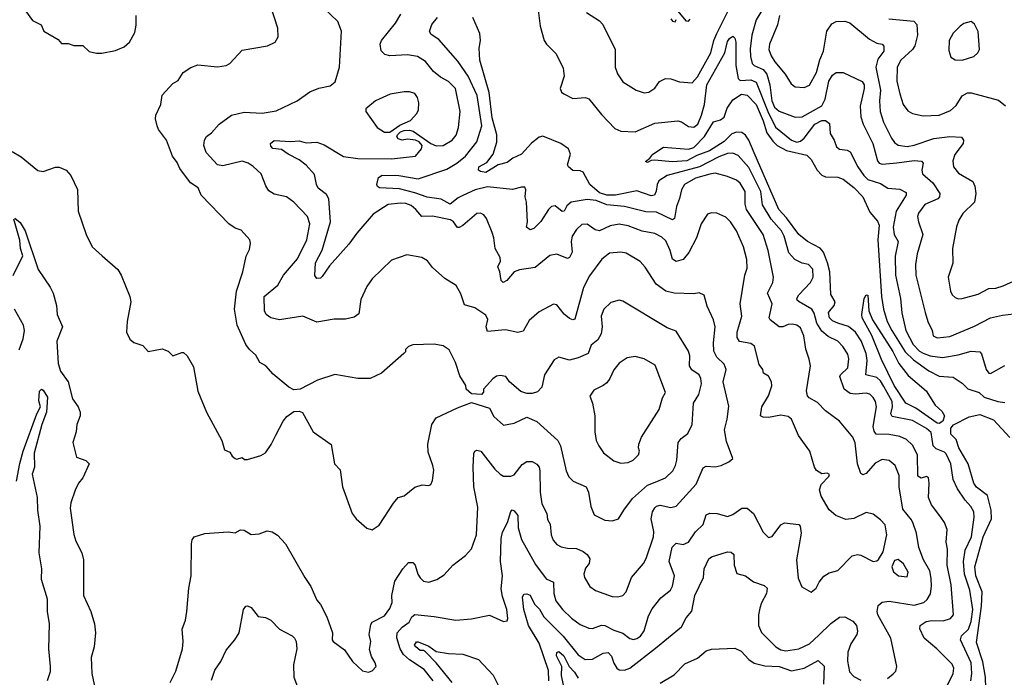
# Model space of a CAD drawing. Extents: x 1245432 to 1420865, y 606325 to 671314.
# Tile 13 of 256: x 1280293 to 1285832, y 617564 to 621262. Entities that reach past the tile are written whole.
import ezdxf

# ---------------------------------------------------------------- set-up
doc = ezdxf.new("R2010")
doc.units = 0

msp = doc.modelspace()

# ---------------------------------------------------------------- linework, layer by layer
at = {"layer": '0CON20XD'}
for points in [[(1284564.7, 621475), (1284435, 621261.1), (1284410.7, 621175), (1284402.7, 621097.3), (1284403.4, 621055), (1284414.1, 621015), (1284424.3, 621004.3), (1284475, 620981.9), (1284495.6, 620955), (1284513.5, 620895), (1284524.6, 620805), (1284539.6, 620769.6), (1284565, 620747), (1284655, 620714.1), (1284695, 620715.4), (1284805, 620778.5), (1284824, 620816), (1284844.3, 620915.7), (1284865, 620950), (1284885, 620964.5), (1284925, 620964.3), (1285031.9, 620915), (1285042.7, 620895), (1285044.1, 620875), (1285020.7, 620775), (1285024.1, 620715), (1285037.1, 620675), (1285092.1, 620565), (1285118.6, 620468.6), (1285128.1, 620455), (1285145, 620449.4), (1285226.7, 620456.7), (1285325, 620470.5), (1285366.3, 620466.3), (1285375.5, 620455), (1285367.5, 620415), (1285372.1, 620395), (1285428.8, 620345), (1285468.8, 620285), (1285466.7, 620265), (1285457.1, 620255), (1285385, 620223.5), (1285348.8, 620175), (1285343.8, 620155), (1285348.5, 620125), (1285373.6, 620053.6), (1285341.6, 619945), (1285331.3, 619885), (1285334.1, 619825), (1285386, 619616), (1285400.9, 619565), (1285426.9, 619515), (1285432.5, 619485), (1285455, 619473.5), (1285525, 619480.9), (1285665, 619538.6), (1285755, 619585.3), (1285820.9, 619600.9), (1285885, 619608.1)], [(1281733.5, 618925), (1281774.3, 619005), (1281795, 619031.2), (1281835, 619058.8), (1281865, 619060), (1281883, 619053), (1281944, 618945), (1282045, 618873.3), (1282064.4, 618764.4), (1282095, 618730), (1282108, 618635), (1282163.3, 618485), (1282186.1, 618456.1), (1282245, 618403.3), (1282275, 618393.3), (1282315, 618420), (1282395.7, 618544.3), (1282422.5, 618575), (1282455, 618584), (1282515, 618633.3), (1282557, 618647), (1282595, 618642.5), (1282605, 618647.5), (1282615, 618670), (1282621.7, 618728.3), (1282617.8, 618755), (1282590.5, 618830.5), (1282587.9, 618875), (1282610.5, 618985), (1282636.4, 619023.6), (1282755, 619080), (1282835, 619108.8), (1282935, 619076.7), (1282960.7, 619030.7), (1283015, 618982.5), (1283075, 618992.5), (1283145, 619026.7), (1283202.7, 619002.7), (1283319.2, 618895), (1283334.4, 618865), (1283366.9, 618725), (1283381.8, 618691.8), (1283407.2, 618667.2), (1283478.9, 618635), (1283492.3, 618605), (1283505.5, 618525.5), (1283525, 618477.5), (1283585, 618447.5), (1283626.6, 618443.4), (1283661.2, 618455), (1283691.1, 618505), (1283741, 618569), (1283825, 618644.6), (1283876.2, 618665), (1283925, 618686.2), (1283967.1, 618725), (1283982.7, 618755), (1283989.7, 618785), (1283996.6, 618885), (1284013.1, 618906.9), (1284050.6, 618935), (1284076.7, 618985), (1284082.7, 619105), (1284113.6, 619155), (1284128.2, 619215), (1284124.4, 619245), (1284114.4, 619265), (1284074.1, 619294.1), (1284060, 619315), (1284062.1, 619372.1), (1284055, 619398.8), (1283985, 619510.6), (1283935, 619530), (1283685, 619679.2), (1283665, 619684.2), (1283617.6, 619672.4), (1283578.6, 619635), (1283563.6, 619595), (1283569.1, 619535), (1283564.1, 619495), (1283545, 619461.5), (1283508, 619432), (1283490.6, 619385), (1283435, 619360.5), (1283385, 619348.2), (1283325, 619364.2), (1283299.7, 619350.3), (1283245.7, 619265), (1283230.5, 619195), (1283205, 619170), (1283175, 619159.5), (1283145, 619160.5), (1283111.7, 619171.7), (1283047.5, 619225), (1283027.5, 619255), (1282995, 619261.2), (1282975, 619257.5), (1282955, 619243.3), (1282902.5, 619185), (1282901.7, 619168.3), (1282890, 619155), (1282835, 619157.5), (1282803.9, 619183.9), (1282802.5, 619205), (1282768.8, 619258.8), (1282743.6, 619333.6), (1282708, 619405), (1282675, 619428.6), (1282625, 619437.5), (1282505, 619433.3), (1282480, 619425), (1282463, 619407), (1282462.5, 619395), (1282453.3, 619385), (1282328.8, 619275), (1282265, 619244.3), (1282195.9, 619244.1), (1282065, 619266.2), (1281967.5, 619235), (1281870, 619185), (1281835, 619180), (1281806.7, 619195), (1281718.8, 619268.8), (1281676.7, 619315), (1281643.3, 619335), (1281621.2, 619375), (1281585, 619406.7), (1281565.5, 619435.5), (1281516.5, 619545), (1281500.9, 619635), (1281513.3, 619735), (1281548.9, 619845), (1281567.7, 619932.3), (1281585, 619970), (1281591.2, 620005), (1281588, 620025), (1281538.3, 620078.3), (1281505, 620090), (1281470, 620115), (1281313.3, 620275), (1281295.9, 620315.9), (1281254.4, 620344.4), (1281192.9, 620425), (1281178.3, 620458.3), (1281152.5, 620495), (1281119.4, 620585), (1281074.4, 620644.4), (1281065.6, 620665.6), (1281056.9, 620705), (1281058.6, 620725), (1281085.8, 620784.2), (1281095, 620837.5), (1281155, 620902.5), (1281185, 620920), (1281212.5, 620965), (1281255, 620994), (1281295, 621008), (1281405, 620997.5), (1281455, 621004), (1281474.2, 621015.8), (1281545, 621091.2), (1281687.5, 621115), (1281730, 621135), (1281746.2, 621165), (1281744.2, 621215), (1281705, 621336)], [(1281896.2, 618125), (1281931.2, 618075), (1281965, 617997.5), (1281985, 617973.3), (1282020.6, 617905), (1282051.8, 617815), (1282050.6, 617775), (1282055.7, 617765), (1282119.7, 617719.7), (1282165, 617652.5), (1282220.7, 617600.7), (1282255, 617592.5), (1282275, 617600), (1282297.5, 617625), (1282293.3, 617645), (1282271.2, 617681.2), (1282261.2, 617721.2), (1282268.6, 617765), (1282258.1, 617805), (1282268.1, 617861.9), (1282276.2, 617875), (1282345, 617910.8), (1282375, 617950.8), (1282387.5, 617985), (1282386.4, 618025), (1282402.7, 618105), (1282448.6, 618175), (1282480.9, 618209.1), (1282505, 618210.6), (1282518.2, 618195), (1282532.5, 618145), (1282545, 618123.3), (1282565, 618104.6), (1282595, 618098.8), (1282640, 618115), (1282679.8, 618140.2), (1282728.6, 618195), (1282760.9, 618219.1), (1282800.9, 618249.1), (1282834, 618286), (1282862.1, 618365), (1282870.3, 618520.3), (1282846.9, 618635), (1282842.9, 618745), (1282847, 618823), (1282852.5, 618835), (1282865, 618841.2), (1282886, 618835), (1282965, 618734.5), (1282995, 618705.7), (1283015, 618696), (1283055, 618695.8), (1283075, 618703.1), (1283119.5, 618760.5), (1283145, 618776.9), (1283175, 618778.6), (1283202.5, 618762.5), (1283215, 618746.2), (1283219.6, 618725), (1283220.9, 618605), (1283230.6, 618540.6), (1283258.1, 618485), (1283261.3, 618451.3), (1283277.5, 618425), (1283282.5, 618365), (1283294.4, 618335), (1283315, 618311.4), (1283338.6, 618298.6), (1283375, 618290), (1283425, 618288.5), (1283462, 618272), (1283484.3, 618255), (1283499.7, 618229.7), (1283495.6, 618205), (1283475, 618178.8), (1283465.6, 618145), (1283469.4, 618125), (1283500, 618075), (1283532.1, 618052.1), (1283625, 618019.4), (1283655, 618017.1), (1283685.5, 618024.5), (1283704.5, 618045.5), (1283733.8, 618126.2), (1283801.4, 618205), (1283817.6, 618232.4), (1283857.7, 618355), (1283861.1, 618385), (1283844.7, 618455), (1283853.4, 618495), (1283865, 618516.5), (1283875, 618526.1), (1283895, 618531.3), (1283955, 618518.4), (1283985, 618526.9), (1284099.1, 618650.9), (1284138.2, 618741.8), (1284155, 618751.1), (1284205, 618748.2), (1284238.8, 618755), (1284282.5, 618775), (1284304.2, 618795), (1284269.5, 618889.5), (1284257.1, 618955), (1284272.5, 619015), (1284281.5, 619088.5), (1284251.1, 619225), (1284268, 619295), (1284255.7, 619325), (1284215, 619364.3), (1284197.3, 619397.3), (1284195.7, 619445), (1284204.7, 619535), (1284195, 619574), (1284160.5, 619650.5), (1284143.5, 619713.5), (1284115, 619726.7), (1284085, 619721.1), (1283975, 619723.8), (1283927.1, 619735), (1283873.8, 619775), (1283810.6, 619870.6), (1283782.4, 619902.4), (1283705, 619948.5), (1283675, 619954.6), (1283611.1, 619948.9), (1283566.9, 619915), (1283499, 619821), (1283465, 619756.7), (1283415, 619578.8), (1283405, 619574), (1283385, 619581.9), (1283355, 619606.7), (1283315, 619658), (1283295, 619662.9), (1283215, 619619.4), (1283158.9, 619571.1), (1283125, 619510.8), (1283095, 619502.9), (1283025, 619518.5), (1282925, 619509.2), (1282916.7, 619535), (1282925.5, 619575.5), (1282915, 619601.2), (1282852.6, 619642.6), (1282795, 619658.8), (1282775, 619720), (1282747.4, 619767.4), (1282685, 619806), (1282615, 619868.8), (1282586.6, 619906.6), (1282555.7, 619925.7), (1282470.3, 619939.7), (1282385, 619910), (1282275, 619804), (1282245, 619761.2), (1282212.2, 619687.8), (1282201.1, 619608.9), (1282175, 619589.4), (1282125, 619578.6), (1282062.1, 619577.9), (1281965, 619561.1), (1281885, 619594.2), (1281755, 619573.5), (1281705.5, 619585.5), (1281680, 619605), (1281670, 619625), (1281667.5, 619705), (1281745, 619769.4), (1281776.9, 619825), (1281855, 619916.9), (1281908.9, 620025), (1281925.5, 620115), (1281912.5, 620155), (1281835, 620235.7), (1281793.3, 620265), (1281725, 620281.4), (1281695, 620300), (1281677.4, 620327.4), (1281651.5, 620395), (1281606.5, 620436.5), (1281578.1, 620455), (1281545, 620465.9), (1281435, 620440.3), (1281405, 620445.3), (1281341.5, 620515), (1281327.8, 620555), (1281331.9, 620585), (1281344.2, 620605), (1281372.5, 620625), (1281415.4, 620674.6), (1281485, 620724.5), (1281555, 620742.5), (1281657, 620737), (1281735, 620750), (1281854.4, 620805.6), (1281925, 620856.9), (1281975, 620876.9), (1282039.2, 620890.8), (1282068, 620912), (1282091.4, 620995), (1282103, 621197), (1282082.2, 621252.2), (1282000.2, 621330.2)], [(1280325, 621312.5), (1280365, 621257.5), (1280413, 621233), (1280428.3, 621198.3), (1280510, 621150), (1280528.3, 621128.3), (1280565, 621127.5), (1280597, 621117), (1280647, 621117), (1280683.9, 621083.9), (1280725, 621073.3), (1280755, 621073.3), (1280831.7, 621088.3), (1280880.7, 621109.3), (1280910, 621135), (1280940.5, 621189.5), (1280948.3, 621231.7), (1280947.8, 621285)], [(1284328.8, 619505), (1284355.4, 619595), (1284345.5, 619665), (1284371.5, 619825), (1284385.4, 619864.6), (1284383.9, 619913.9), (1284364.1, 619984.1), (1284325.3, 620075.3), (1284291.4, 620125), (1284265, 620151.4), (1284215, 620174.2), (1284185, 620175.7), (1284162.2, 620167.8), (1284126.6, 620113.4), (1284100.5, 620035), (1284057.1, 619952.9), (1284025, 619914.3), (1283985, 619902.2), (1283965, 619916), (1283952, 619965), (1283927.7, 620017.7), (1283905, 620038.2), (1283865, 620059.1), (1283795, 620072.5), (1283715, 620102.7), (1283665, 620112.2), (1283615, 620102.9), (1283555.4, 620074.6), (1283529.8, 620079.8), (1283485, 620112.7), (1283455, 620110), (1283425, 620082.7), (1283401.1, 620045), (1283395.8, 620015), (1283400, 619955), (1283385, 619924), (1283375, 619920), (1283315, 619943.3), (1283275, 619936.9), (1283191.7, 619868.3), (1283105, 619855.5), (1283075, 619843.6), (1283033.1, 619795), (1283013.3, 619783.3), (1283000.5, 619795), (1282994.1, 619844.1), (1282982.3, 619872.3), (1282996.8, 619905), (1282996.2, 619925), (1282968.2, 619975), (1282960.4, 620035), (1282950.4, 620065), (1282917.9, 620145), (1282902.9, 620165), (1282885, 620174.5), (1282865, 620171.5), (1282785, 620104.5), (1282765, 620093.3), (1282755, 620094.3), (1282733.3, 620125), (1282716.8, 620136.7), (1282615, 620157.7), (1282555, 620154.4), (1282521.8, 620195), (1282495, 620217.1), (1282465, 620228.1), (1282435, 620229.4), (1282365, 620222), (1282280.9, 620169.1), (1282188.5, 620061.5), (1282145, 619998.9), (1282035, 619878.6), (1281995, 619817.5), (1281985, 619809.2), (1281965, 619807.5), (1281953.8, 619823.8), (1281957.5, 619895), (1281994.8, 619965.2), (1282041.7, 620125), (1282031.6, 620255), (1282019, 620279), (1281971.8, 620315), (1281961.8, 620335), (1281951.2, 620391.2), (1281904.8, 620444.8), (1281865, 620474.7), (1281802.5, 620505), (1281765, 620531.4), (1281717.5, 620537.5), (1281705, 620550), (1281704, 620566), (1281725, 620581.8), (1281817.7, 620577.7), (1281865, 620580), (1281905, 620570), (1281965, 620572.5), (1282005, 620558.4), (1282115, 620493.6), (1282195, 620481.5), (1282385, 620480), (1282518.6, 620495), (1282552.5, 620535), (1282557.5, 620555), (1282540.8, 620575), (1282518.8, 620585), (1282475, 620589.9), (1282445, 620585.1), (1282422.4, 620592.4), (1282415.1, 620605), (1282417.9, 620615), (1282435, 620631.4), (1282455, 620639), (1282485, 620641.3), (1282506, 620636), (1282605.8, 620565.8), (1282635, 620551.8), (1282675, 620553.8), (1282725.2, 620584.8), (1282747.8, 620612.2), (1282761.5, 620655), (1282771.4, 620745), (1282744.2, 620874.2), (1282705.6, 620915), (1282659.6, 620939.6), (1282620.2, 620970.2), (1282575, 621027.5), (1282530, 621055), (1282475, 621065.2), (1282375, 621058), (1282346.4, 621066.4), (1282326.7, 621086.7), (1282320.8, 621125), (1282327.3, 621145), (1282406.9, 621243.1), (1282436.4, 621293.6)], [(1282757.9, 621027.9), (1282651.2, 621151.2), (1282608.4, 621178.4), (1282597.7, 621195), (1282611.1, 621235), (1282642.9, 621275)], [(1285474.1, 617445), (1285543.2, 617585), (1285547.5, 617615), (1285538, 617638), (1285452.5, 617725), (1285381.9, 617785), (1285357.3, 617837.3), (1285359.2, 617855), (1285392.1, 617877.9), (1285425, 617884.2), (1285488.8, 617881.2), (1285528.6, 617895), (1285546, 617915), (1285533.8, 618085), (1285510.4, 618195), (1285512.2, 618285), (1285504.2, 618325), (1285510, 618395), (1285494.5, 618435), (1285474.1, 618464.1), (1285421.8, 618535), (1285404.7, 618575), (1285410, 618655), (1285405.8, 618685.8), (1285395, 618692.7), (1285363.8, 618683.8), (1285344.7, 618694.7), (1285343.1, 618815), (1285315, 618870), (1285281.2, 618901.2), (1285245, 618918.9), (1285185, 618928.9), (1285110.9, 618930.9), (1285098.8, 618948.8), (1285093.8, 618973.8), (1285111.9, 619085), (1285106.9, 619115), (1285095, 619136.7), (1285075.7, 619155.7), (1285055, 619161.6), (1284995, 619155.6), (1284965, 619159.6), (1284930.8, 619185), (1284906.9, 619255), (1284909.5, 619265), (1284950.8, 619305), (1284957.3, 619355), (1284951.4, 619381.4), (1284923.6, 619425), (1284895.5, 619455), (1284841, 619481), (1284805, 619510.8), (1284777.3, 619555), (1284761.9, 619611.9), (1284749.3, 619635), (1284678.1, 619675), (1284665.8, 619685), (1284664.4, 619695), (1284675.6, 619715), (1284742.3, 619785), (1284756.8, 619815), (1284755, 619860), (1284731.2, 619885), (1284695, 619893.5), (1284653.6, 619913.6), (1284620.1, 619950.1), (1284593.3, 620045), (1284578.1, 620075), (1284520.9, 620140.9), (1284470.8, 620220.8), (1284462.4, 620295), (1284395, 620430.4), (1284335, 620497.5), (1284305, 620511.6), (1284275, 620509.4), (1284225, 620491.7), (1284117.1, 620435), (1283935.5, 620385), (1283888.8, 620355), (1283878.5, 620335), (1283873.1, 620296.9), (1283863.8, 620276.2), (1283845, 620270.7), (1283765, 620300), (1283645.3, 620274.7), (1283595, 620276.2), (1283555, 620289.3), (1283499.6, 620335), (1283463.1, 620405), (1283445, 620412.3), (1283404.2, 620414.2), (1283379.2, 620435), (1283374.4, 620445), (1283391.8, 620505), (1283380.4, 620535), (1283337.3, 620565), (1283235, 620606.9), (1283215, 620600.8), (1283172.3, 620567.7), (1283115, 620505.4), (1283066.7, 620483.3), (1283035, 620458.5), (1282984.6, 620445.4), (1282915, 620403.1), (1282885, 620408), (1282874, 620415), (1282876, 620435), (1282920.3, 620459.7), (1282957.1, 620505), (1282976.5, 620573.5), (1282977, 620615), (1282950.7, 620710.7), (1282932.9, 620852.9), (1282880.4, 621035), (1282877.6, 621102.4), (1282885.4, 621145), (1282881.5, 621185), (1282842.5, 621275)], [(1283210, 621315), (1283221.3, 621225), (1283243.8, 621145), (1283255.6, 621125), (1283310.8, 621070.8), (1283349.8, 620989.8), (1283355.3, 620944.7), (1283332.7, 620875), (1283341.1, 620855), (1283353.1, 620845), (1283405, 620818.5), (1283475, 620824.5), (1283495, 620816.7), (1283565, 620728.8), (1283640.5, 620650.5), (1283675, 620635.9), (1283755, 620631.1), (1283865, 620680.2), (1283995, 620692.5), (1284015, 620687.9), (1284055, 620660.8), (1284085, 620657.9), (1284106.8, 620675), (1284127.5, 620725), (1284145.5, 620785), (1284157.6, 620895), (1284260.2, 621075), (1284275, 621139.1), (1284285, 621156.2), (1284305, 621169.2), (1284315, 621158), (1284321.6, 621135), (1284321.9, 621005), (1284335, 620930.8), (1284345, 620920.7), (1284405, 620923.8), (1284435, 620910.8), (1284500.7, 620745), (1284545, 620657.6), (1284635.3, 620585), (1284665, 620574.1), (1284685, 620579.2), (1284706.8, 620595), (1284766.8, 620675), (1284805, 620695.5), (1284825.6, 620695.6), (1284847.5, 620677.5), (1284851.8, 620621.8), (1284874.6, 620585), (1284887.8, 620547.8), (1284903.8, 620533.8), (1284948.3, 620528.3), (1284965, 620518.9), (1285008.7, 620435), (1285041.9, 620385), (1285064.2, 620364.2), (1285135, 620340.8), (1285176.2, 620315), (1285245, 620309.5), (1285280, 620290), (1285280, 620275), (1285223.5, 620185), (1285207.5, 620095), (1285212.2, 620055), (1285235.3, 620015), (1285217.7, 619932.3), (1285219.7, 619825), (1285248.2, 619695), (1285255.4, 619614.6), (1285277.4, 619515), (1285319.5, 619435), (1285355, 619397.5), (1285375, 619386.4), (1285415, 619371.9), (1285485, 619361.7), (1285572.1, 619377.9), (1285645, 619398.4), (1285693.6, 619393.6), (1285703.4, 619383.4), (1285729.4, 619295), (1285744.2, 619275), (1285755, 619272.5), (1285835, 619316.9)], [(1283481.7, 621301.7), (1283555.3, 621255.3), (1283573.5, 621235), (1283641.9, 621095), (1283642.7, 620995), (1283655, 620958), (1283685, 620913.1), (1283761.2, 620865), (1283805, 620851.4), (1283832.5, 620855), (1283865, 620877.5), (1283891.2, 620915), (1283925, 620930.6), (1283955, 620929.5), (1284005, 620911.8), (1284075, 620906.7), (1284105, 620941.2), (1284180, 621075), (1284197.3, 621145), (1284214.8, 621185.2), (1284279.6, 621315)], [(1283995, 621310), (1284040, 621255), (1284055, 621253.3), (1284065.5, 621264.5)], [(1284566.8, 621285), (1284556.4, 621233.6), (1284510.8, 621125), (1284507.5, 621095), (1284519.5, 621059.5), (1284541.4, 621025), (1284598.7, 620955), (1284632.1, 620902.1), (1284655, 620884.5), (1284705, 620881.5), (1284735, 620894.4), (1284775.2, 620965), (1284794.4, 621035.6), (1284814.7, 621085), (1284833, 621197), (1284860.8, 621239.2), (1284885, 621251.9), (1284933.8, 621253.8), (1284963.4, 621243.4), (1285072.9, 621152.9), (1285115, 621130.6), (1285145, 621124), (1285155, 621112.5), (1285154.4, 621085), (1285120.9, 621039.1), (1285110, 620995), (1285135.6, 620865), (1285128.8, 620805), (1285132.9, 620745), (1285151.3, 620685), (1285197.7, 620595), (1285215, 620571.5), (1285235, 620557.3), (1285285, 620549.1), (1285325, 620555.9), (1285435, 620593.1), (1285524.6, 620604.6), (1285591.1, 620601.1), (1285602.9, 620585), (1285600, 620565), (1285554.2, 620504.2), (1285541.8, 620468.2), (1285545.5, 620435), (1285575, 620398.1), (1285655, 620352), (1285666.7, 620325), (1285671.5, 620285), (1285663.7, 620236.3), (1285597.9, 620172.1), (1285575.7, 620135), (1285563.7, 620096.3), (1285540.6, 619975), (1285542, 619892), (1285516.7, 619815), (1285528.5, 619735), (1285538.1, 619715), (1285555, 619699.4), (1285575, 619691.9), (1285595, 619694.4), (1285685, 619718.9), (1285745, 619750), (1285785, 619753.3), (1285824.6, 619765.4), (1285905, 619801.4)], [(1283955.9, 621265.9), (1283965, 621253.3), (1283979.3, 621250.7), (1283986.1, 621263.9)], [(1285182.9, 621267.1), (1285323.1, 621253.1), (1285340, 621235), (1285343.6, 621175), (1285328.2, 621115), (1285315, 621093.8), (1285248.8, 621035), (1285229.1, 620995), (1285226.3, 620916.3), (1285244.5, 620845.5), (1285263.1, 620785), (1285290, 620750), (1285315, 620734.5), (1285375, 620721.8), (1285465, 620725.5), (1285528.3, 620751.7), (1285560.5, 620779.5), (1285595, 620834.5), (1285625, 620850.8), (1285645, 620850.4), (1285798.6, 620808.6), (1285837.8, 620777.8)], [(1285595, 621034.2), (1285660, 621055), (1285683.8, 621075), (1285692, 621095), (1285685.7, 621195), (1285665, 621236.7), (1285645, 621252.5), (1285605, 621240), (1285584.1, 621225.9), (1285545, 621186.7), (1285522, 621145), (1285519.3, 621089.3), (1285531.7, 621051.7), (1285555, 621036.2), (1285595, 621034.2)], [(1285175, 617557.8), (1285207, 617583), (1285221.3, 617598.7), (1285226.9, 617625), (1285192.7, 617785), (1285120, 617915), (1285116.7, 617935), (1285122.6, 617967.4), (1285144.1, 617985.9), (1285185, 617992.4), (1285325, 617970.3), (1285379.2, 617985), (1285398.2, 618001.8), (1285416.6, 618033.4), (1285422.6, 618077.4), (1285420.1, 618119.9), (1285412.1, 618162.1), (1285376.4, 618225), (1285350.3, 618295), (1285337.3, 618375), (1285319.4, 618429.4), (1285309.6, 618449.6), (1285260.4, 618510.4), (1285239.6, 618635), (1285239.9, 618699.9), (1285217.1, 618755), (1285185, 618782.9), (1285145, 618789.6), (1285105, 618768.5), (1285055, 618710), (1285035, 618703.3), (1285025, 618710.8), (1285005.2, 618765.2), (1284993.3, 618883.3), (1284980.6, 618915), (1284903.8, 619005), (1284825, 619063.3), (1284780.2, 619110.2), (1284734.3, 619135), (1284725, 619146.2), (1284719.6, 619175), (1284741.5, 619315), (1284733.2, 619353.2), (1284715, 619410), (1284704.7, 619484.7), (1284685, 619530), (1284665, 619544.4), (1284640.2, 619550.2), (1284615, 619547.7), (1284585, 619534.6), (1284565, 619535.5), (1284514.4, 619575), (1284509.5, 619585), (1284525.3, 619665), (1284499.6, 619725), (1284529.1, 619785), (1284533.8, 619815), (1284502.5, 619965), (1284474.7, 620055), (1284381, 620195), (1284373.3, 620225), (1284373.8, 620295), (1284345, 620342.2), (1284325, 620360.4), (1284275, 620379.6), (1284205, 620398.7), (1284175, 620394.2), (1284095, 620370), (1284031.9, 620335), (1284015, 620306.2), (1284004.1, 620255.9), (1283988, 620212), (1283976.3, 620143.7), (1283965, 620137.1), (1283875, 620179.3), (1283815, 620182), (1283695, 620211.6), (1283595, 620221.6), (1283535, 620244.8), (1283485, 620251.6), (1283395, 620235.4), (1283371.2, 620215), (1283355, 620184.4), (1283345, 620183.6), (1283305, 620215.4), (1283285, 620212.1), (1283267.7, 620195), (1283225, 620126.7), (1283185, 620087.1), (1283165, 620080), (1283143.8, 620095), (1283149.4, 620125), (1283143.3, 620235), (1283136.4, 620265), (1283140.8, 620305), (1283135, 620320), (1283115, 620320.8), (1283065, 620307.1), (1282925, 620322.9), (1282855, 620305.2), (1282785, 620272.6), (1282759.2, 620260.8), (1282715, 620225.3), (1282662.9, 620252.9), (1282585, 620263.6), (1282515, 620289.2), (1282430.3, 620310.3), (1282316.6, 620316.6), (1282305, 620323.8), (1282301.4, 620335), (1282310.6, 620375), (1282332.1, 620387.9), (1282425, 620385.3), (1282535, 620367.2), (1282695, 620421.1), (1282752.3, 620455), (1282800, 620495), (1282864.6, 620575), (1282893.2, 620665), (1282866.1, 620836.1), (1282816.5, 620945), (1282757.9, 621027.9)], [(1282345, 620628.9), (1282375, 620630), (1282430.6, 620669.4), (1282490.6, 620695), (1282526, 620735), (1282536, 620755), (1282537.5, 620795), (1282531.4, 620825), (1282516, 620846), (1282485.4, 620855.4), (1282455.5, 620855.5), (1282377.6, 620842.4), (1282293.8, 620805), (1282239.3, 620760.7), (1282240, 620745), (1282304.3, 620655), (1282345, 620628.9)], [(1285642.7, 617545), (1285649.3, 617585), (1285645.6, 617645), (1285585.2, 617775), (1285591.8, 617798.2), (1285629.6, 617835), (1285645, 617878.6), (1285654, 617945), (1285637.6, 618055), (1285608.1, 618145), (1285601.5, 618215), (1285611.4, 618278.6), (1285647, 618355), (1285662.5, 618465), (1285659.6, 618495), (1285644.4, 618525), (1285611.2, 618561.2), (1285568.2, 618625), (1285545, 618676.2), (1285530.8, 618765), (1285505, 618820), (1285495, 618830), (1285449.1, 618849.1), (1285432.5, 618865), (1285420.5, 618940.5), (1285395, 618963.5), (1285315, 619008.6), (1285200.5, 619030.5), (1285194, 619045), (1285202.7, 619085), (1285201.6, 619115), (1285155, 619198.6), (1285135, 619232.1), (1285115, 619250), (1285052.1, 619265), (1285060.2, 619345), (1285054.8, 619384.8), (1285026.1, 619456.1), (1284995.5, 619505.5), (1284955, 619537.5), (1284895, 619555.2), (1284865, 619569.2), (1284847.5, 619585), (1284842.1, 619615), (1284875.5, 619655), (1284879.4, 619675), (1284856.2, 619716.2), (1284850.5, 619845), (1284838.1, 619895), (1284814, 619954), (1284795, 619977.7), (1284724.3, 620014.3), (1284675, 620054.7), (1284607.3, 620147.3), (1284564.1, 620194.1), (1284424, 620514), (1284394.8, 620584.8), (1284375, 620611.8), (1284355, 620627.3), (1284325, 620629.2), (1284299, 620621), (1284255, 620576.7), (1284173.5, 620525), (1284101.7, 620498.3), (1284045, 620469), (1283962.7, 620462.7), (1283865, 620472.3), (1283845, 620470), (1283825, 620458.6), (1283813.5, 620465), (1283837.6, 620482.4), (1283854.7, 620505.3), (1283915, 620544.5), (1284055, 620533.8), (1284085, 620542.5), (1284145.4, 620604.6), (1284195, 620687.1), (1284235, 620699.6), (1284255, 620714.6), (1284273.6, 620765), (1284305, 620811.1), (1284353.8, 620843.8), (1284385, 620838.2), (1284435, 620785.8), (1284475, 620693.5), (1284496, 620626), (1284528.8, 620578.8), (1284554, 620554), (1284605.7, 620525.7), (1284720.6, 620500.6), (1284745, 620476), (1284779.4, 620415), (1284805, 620388.4), (1284825, 620379), (1284895, 620376.2), (1284925, 620365.3), (1284985, 620318.8), (1285036.2, 620265), (1285075, 620180), (1285118.4, 620128.4), (1285127.3, 620107.3), (1285119.6, 620025), (1285140.6, 619705), (1285152, 619635), (1285173.7, 619565), (1285198.3, 619515), (1285275, 619394.2), (1285320.3, 619350.3), (1285407.5, 619287.5), (1285465, 619257.2), (1285545, 619251.1), (1285595, 619218.5), (1285626.4, 619186.4), (1285690.8, 619165), (1285719.2, 619139.2), (1285795, 619115.3), (1285835, 619109.2)], [(1280251.3, 620521.3), (1280301.1, 620491.1), (1280395, 620413.8), (1280425, 620408.8), (1280495, 620433.3), (1280515, 620432.5), (1280555, 620416.7), (1280580, 620385), (1280617, 620307), (1280621.2, 620185), (1280666.2, 620055), (1280700.8, 619985), (1280756.2, 619935), (1280845, 619858), (1280864.4, 619825), (1280912.9, 619705), (1280918.6, 619675), (1280897.5, 619565), (1280893.8, 619505), (1280912.5, 619465), (1280935, 619447.5), (1280985, 619430), (1281015.8, 619395.8), (1281095, 619411.4), (1281128, 619398), (1281155, 619371.2), (1281205, 619390), (1281215, 619390), (1281235, 619372.5), (1281270.5, 619310.5), (1281295, 619172.5), (1281344.4, 619054.4), (1281430, 618895), (1281445, 618843.3), (1281475, 618830), (1281487.7, 618807.7), (1281505, 618793.8), (1281515, 618790), (1281545, 618800), (1281558.3, 618788.3), (1281575, 618788.8), (1281648.7, 618811.3), (1281675, 618825.8), (1281707.3, 618872.7), (1281733.5, 618925)], [(1280256.9, 619823.1), (1280310.5, 619935), (1280296.9, 619975), (1280292.9, 620022.9), (1280260, 620140)], [(1280265, 620145.6), (1280295, 620121.2), (1280323.8, 620075), (1280397.4, 619857.4), (1280465, 619758), (1280480.6, 619725), (1280499.2, 619655), (1280503.1, 619605), (1280532.9, 619535), (1280501.5, 619455), (1280508.9, 619328.9), (1280522.9, 619285), (1280566.1, 619226.1), (1280590.3, 619130.3), (1280621.2, 619085), (1280632.1, 619055), (1280632.5, 619035), (1280614, 618986), (1280610.8, 618945), (1280590.8, 618885), (1280612.7, 618802.7), (1280665, 618783.3), (1280683.3, 618765), (1280647.5, 618685), (1280623.3, 618655), (1280605, 618617.5), (1280580, 618545), (1280577.1, 618515), (1280596.4, 618366.4), (1280608.9, 618328.9), (1280643.1, 618265), (1280651.1, 618225), (1280651.9, 618025), (1280693.3, 617935), (1280713.1, 617865), (1280718.6, 617815), (1280711.9, 617735), (1280694.4, 617675), (1280698.9, 617585), (1280716.8, 617496.8)], [(1285465, 618992), (1285453.6, 618993.6), (1285335, 619077.6), (1285278.1, 619105), (1285212.9, 619205), (1285141.7, 619351.7), (1285087, 619487), (1285032.6, 619585), (1285030, 619605), (1285043.3, 619695), (1285055, 619715.8), (1285065, 619713.8), (1285070, 619625), (1285090, 619575), (1285205, 619396.7), (1285238, 619328), (1285290.5, 619260.5), (1285392.1, 619175), (1285443.2, 619095), (1285480.7, 619060.7), (1285494.8, 619035), (1285485.3, 619004.7), (1285465, 618992)], [(1280290.6, 619405), (1280312.3, 619467.7), (1280319.2, 619515), (1280313.8, 619545), (1280264.4, 619635)], [(1282618.9, 617545), (1282567.7, 617607.7), (1282485, 617661.9), (1282452.8, 617692.8), (1282432.6, 617725), (1282413.6, 617786.4), (1282416.4, 617815), (1282443.7, 617846.3), (1282483.8, 617875), (1282498.9, 617905), (1282515, 617917.8), (1282625, 617906.5), (1282745.6, 617885.6), (1282835, 617893.1), (1282935, 617914.4), (1283015, 617877.5), (1283035, 617882.5), (1283038.8, 617895), (1283032.5, 617945), (1283008.3, 618018.3), (1283001.6, 618061.6), (1283008.1, 618135), (1282997.8, 618215), (1283002.1, 618345), (1283008.8, 618381.2), (1283036.7, 618435), (1283055, 618497.5), (1283064.1, 618505.9), (1283075, 618501.2), (1283095.5, 618475), (1283096.8, 618405), (1283115, 618339.2), (1283195, 618198.5), (1283255, 618118.6), (1283295, 618100), (1283297.1, 618035), (1283308.9, 617995), (1283346.2, 617945), (1283396.8, 617896.8), (1283445, 617862.1), (1283495, 617840.5), (1283515, 617839.5), (1283565, 617857.5), (1283585, 617856), (1283635, 617828.9), (1283685, 617812.7), (1283725, 617782.5), (1283745, 617777.3), (1283765, 617782.5), (1283785, 617795.4), (1283806.3, 617825), (1283830.7, 617909.3), (1283851.2, 617948.8), (1283899.6, 618010.4), (1283954.4, 618055), (1283965, 618076.2), (1283976.2, 618135), (1283945.9, 618215), (1283963.8, 618296.2), (1283985, 618318.9), (1284025, 618310.4), (1284055, 618324.5), (1284095, 618381.4), (1284137.1, 618422.9), (1284155, 618478.1), (1284175, 618487.2), (1284215.9, 618485.9), (1284275, 618469.4), (1284305, 618480), (1284354.7, 618515.3), (1284385, 618515.4), (1284421.5, 618485), (1284475, 618380), (1284505, 618350), (1284525, 618356), (1284575, 618420.8), (1284595, 618432.9), (1284675, 618423.3), (1284683.9, 618413.9), (1284689.4, 618375), (1284662.5, 618225), (1284671.7, 618121.7), (1284693.6, 618073.6), (1284745, 618042.5), (1284774.2, 618065), (1284790.6, 618099.4), (1284816.8, 618133.2), (1284847.4, 618152.6), (1284895.4, 618164.6), (1284975, 618247.5), (1285005, 618254.3), (1285025, 618250.8), (1285095, 618215.8), (1285115, 618218.6), (1285125, 618226.9), (1285150, 618270), (1285170.2, 618365), (1285161.9, 618421.9), (1285135, 618450.6), (1285095, 618481.5), (1285055, 618491.5), (1284985, 618457.8), (1284940.7, 618450.7), (1284883.8, 618473.8), (1284846.2, 618506.2), (1284802.3, 618582.3), (1284791.9, 618618.1), (1284801.7, 618648.3), (1284845, 618692.5), (1284847.5, 618705), (1284835, 618712.5), (1284805, 618707.5), (1284775, 618726.7), (1284764.2, 618745), (1284737.5, 618835), (1284673.3, 618923.3), (1284635, 619015.7), (1284615, 619030.5), (1284575, 619039.2), (1284505, 619025.6), (1284475, 619027.1), (1284460.8, 619035), (1284467.3, 619085), (1284505, 619146.7), (1284524.1, 619204.1), (1284522.5, 619225), (1284505, 619256.7), (1284477.5, 619275), (1284472.5, 619295), (1284452.8, 619322.8), (1284426.2, 619426.2), (1284405, 619441.1), (1284343, 619453), (1284328.8, 619475), (1284328.8, 619505)], [(1283675, 618768.9), (1283715, 618772.2), (1283743.8, 618785), (1283773.8, 618815), (1283780, 618835), (1283773.8, 618855), (1283776.7, 618875), (1283790, 618915), (1283889.6, 619070.4), (1283908.9, 619135), (1283925.5, 619165), (1283868.6, 619318.6), (1283805, 619355.8), (1283755, 619367.5), (1283709.7, 619360.3), (1283665, 619330.8), (1283635, 619294), (1283613.1, 619245), (1283595, 619220.8), (1283576, 619205), (1283521.7, 619178.3), (1283499.2, 619145), (1283515.7, 619105), (1283528.6, 619035), (1283528.6, 618945), (1283535.8, 618895), (1283550.8, 618865), (1283577.4, 618827.4), (1283635, 618780.6), (1283675, 618768.9)], [(1280275, 618666.7), (1280292.8, 618767.2), (1280313, 618835), (1280389.3, 619045), (1280409, 619085), (1280399.8, 619119.8), (1280405, 619172.9), (1280415, 619183.8), (1280425, 619179), (1280449.5, 619139.5), (1280442.6, 619055), (1280417.6, 618985), (1280374.1, 618824.1), (1280375.4, 618745), (1280362.6, 618707.4), (1280391.1, 618575), (1280392, 618505), (1280406.5, 618415), (1280400.4, 618265), (1280416.2, 618175), (1280413.6, 618116.4), (1280447.3, 618005), (1280447.5, 617935), (1280458.2, 617865), (1280454.5, 617725), (1280464.5, 617624.5), (1280463.6, 617595), (1280447.5, 617545)], [(1285727.3, 617502.7), (1285725.5, 617565), (1285711.9, 617651.9), (1285675, 617760), (1285704.4, 617965), (1285707.3, 618045), (1285671.8, 618135), (1285666.2, 618185), (1285712.3, 618355), (1285759.2, 618455), (1285758.5, 618505), (1285737.1, 618587.1), (1285675, 618632.9), (1285660.2, 618655), (1285628.6, 618765), (1285576.1, 618855), (1285561.5, 618901.5), (1285530.7, 618930.7), (1285530.9, 618965), (1285546.7, 618983.3), (1285635, 619028.1), (1285695, 619042.5), (1285771.6, 619011.6), (1285863.4, 618913.4)], [(1281138.6, 617535), (1281171.5, 617598.5), (1281209.3, 617725), (1281212.9, 617765), (1281207.5, 617835), (1281224.6, 617885), (1281232.8, 617935), (1281244.7, 618065.3), (1281257.5, 618135), (1281258.8, 618315), (1281263.1, 618336.9), (1281275, 618354.2), (1281335, 618372.9), (1281465, 618382.5), (1281505, 618375.8), (1281535, 618392.9), (1281555, 618390.8), (1281595, 618367.8), (1281639.1, 618370.9), (1281685, 618387.5), (1281713.2, 618383.2), (1281743.7, 618363.7), (1281787.8, 618315), (1281896.2, 618125)], [(1283269.7, 617545), (1283267.4, 617602.6), (1283215, 617755.4), (1283154.9, 617855), (1283128.4, 617945), (1283121.9, 618015), (1283128.7, 618031.3), (1283145, 618033.1), (1283165, 618025.4), (1283188.4, 617975), (1283216.9, 617946.9), (1283242.2, 617905), (1283350.7, 617795), (1283435, 617691.3), (1283474.8, 617664.8), (1283515, 617666.7), (1283575, 617700.7), (1283603.3, 617703.3), (1283622.8, 617682.8), (1283635, 617644), (1283652.2, 617615), (1283666, 617606), (1283695, 617604.1), (1283725, 617615.4), (1283868.8, 617728.8), (1284015, 617847.5), (1284042.2, 617897.8), (1284073.2, 617936.7), (1284091.1, 618025), (1284139.5, 618125), (1284143.6, 618175), (1284169.4, 618230.6), (1284185, 618240.8), (1284275, 618270.4), (1284295, 618267.9), (1284310.6, 618255), (1284311.2, 618195), (1284327.8, 618147.8), (1284375, 618134.6), (1284420.9, 618100.9), (1284480.9, 618080.9), (1284498.6, 618065), (1284494.6, 618035.4), (1284466.2, 617983.8), (1284456.9, 617953.1), (1284448.8, 617915), (1284448.5, 617855), (1284465, 617815.6), (1284546, 617736), (1284575, 617718.8), (1284603.5, 617713.5), (1284675, 617725.3), (1284735, 617753.3), (1284788.1, 617801.9), (1284855, 617866.4), (1284905, 617903.3), (1284935, 617904.4), (1284979.6, 617879.6), (1284999.4, 617855), (1285005.5, 617824.5), (1285001.4, 617805), (1284968.3, 617751.7), (1284951.8, 617705), (1284950.6, 617655), (1284961.2, 617595), (1284985, 617568.8), (1285025, 617548)], [(1285285, 618130), (1285291.4, 618155), (1285265, 618202), (1285235, 618226.9), (1285215, 618221.4), (1285198.6, 618185), (1285207.7, 618157.7), (1285237.5, 618135), (1285285, 618130)], [(1281371.7, 617548.3), (1281391.2, 617605), (1281425, 617652.5), (1281453.6, 617716.4), (1281502.9, 617775), (1281528, 617815), (1281552.5, 617945), (1281565, 617964.2), (1281575, 617966), (1281595, 617956.2), (1281635, 617906.2), (1281675, 617901.2), (1281705, 617886), (1281755, 617834.3), (1281825, 617798.1), (1281838.1, 617785), (1281847.5, 617765), (1281850.9, 617725), (1281833.6, 617635), (1281834.4, 617565), (1281875, 617462.5)], [(1282726, 617535), (1282636.2, 617646.2), (1282575, 617706.9), (1282565, 617714.5), (1282545, 617715.5), (1282521.1, 617735), (1282514.6, 617745), (1282525, 617763.1), (1282535, 617764.4), (1282595, 617738.5), (1282635, 617709.7), (1282705, 617697.8), (1282785, 617695.3), (1282874.3, 617665), (1282955.5, 617575.5), (1282987.1, 617517.1)], [(1283895, 617531.8), (1283975, 617577.5), (1284035, 617640.8), (1284105, 617671.2), (1284155, 617713.4), (1284185, 617723.2), (1284315, 617727.5), (1284350.7, 617710.7), (1284395, 617663.6), (1284425, 617643.5), (1284485, 617629.6), (1284565.4, 617624.6), (1284635, 617600.3), (1284705.2, 617614.8), (1284785, 617658.6), (1284817.6, 617627.6), (1284814.9, 617524.9)], [(1283360.9, 617475), (1283340.5, 617575), (1283341.8, 617625), (1283312.2, 617685), (1283315, 617703.1), (1283325, 617708.8), (1283353.5, 617685), (1283383.1, 617625), (1283413.4, 617593.3), (1283435, 617558.9)]]:
    msp.add_lwpolyline(points, dxfattribs=at)

doc.saveas('drawing.dxf')
